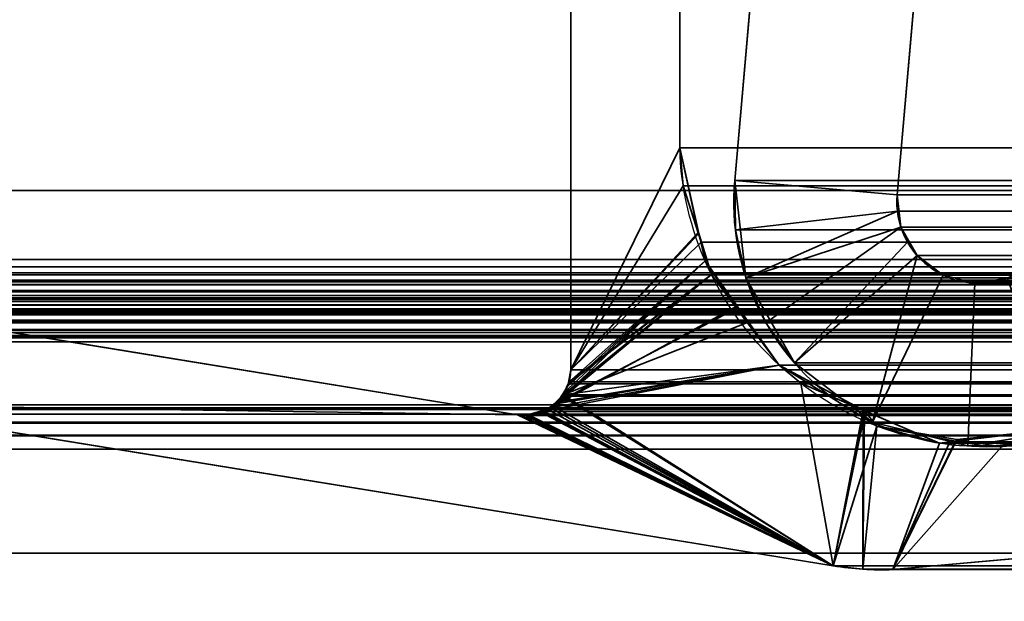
# Model space of a CAD drawing. Header units: millimetres. Extents: x -603 to 3703, y -115 to 193.
# Tile 85 of 256: x -409.07 to -400.01, y 3.57 to 8.93. Entities that reach past the tile are written whole.
import ezdxf

# ---------------------------------------------------------------- set-up
doc = ezdxf.new("R2010")
doc.units = ezdxf.units.MM
doc.layers.add('151', color=7, linetype='Continuous', true_color=0xffffff)

# ---------------------------------------------------------------- blocks, each defined once
blk = doc.blocks.new('UG_SURFACE_001')
at = {"layer": '151', "color": 252, "linetype": 'Continuous', "lineweight": 35}
for points in [[(603, -18, 2212.25), (603, 174.4, 2212.25), (-603, 174.4, 2212.25), (-603, -18, 2212.25)], [(-453, -18, 2062.2499), (-453, 174.4, 2062.2499), (453, 174.4, 2062.2499), (453, -18, 2062.2499)]]:
    blk.add_3dface(points, dxfattribs=at)
blk = doc.blocks.new('UG_SURFACE_004')
at = {"layer": '151', "color": 252, "linetype": 'Continuous', "lineweight": 35}
for points in [[(-401.8933, 14.2823, 2011.1434), (-401.8933, 14.2823, -8.75), (-402.4915, 7.4461, -8.75), (-402.4915, 7.4461, 2011.7414)], [(-400.9971, 7.3154, 2010.2472), (-400.3991, 14.1516, 2009.649), (-401.8933, 14.2823, 2011.1434), (-402.4915, 7.4461, 2011.7414)], [(-402.4915, 7.4461, -8.75), (-401.8933, 14.2823, -8.75), (-400.3991, 14.1516, -8.75), (-400.9971, 7.3154, -8.75)], [(-400.3991, 14.1516, 2009.649), (-400.9971, 7.3154, 2010.2472), (-400.9971, 7.3154, -8.75), (-400.3991, 14.1516, -8.75)], [(-402.4915, 7.4461, -8.75), (-402.3884, 6.55, -8.75), (-402.3884, 6.55, 2011.6384)], [(-402.3884, 6.55, 2011.6384), (-402.4853, 6.9929, 2011.7352), (-402.4915, 7.4461, -8.75)], [(-402.4853, 6.9929, 2011.7352), (-402.4915, 7.4461, 2011.7414), (-402.4915, 7.4461, -8.75)], [(-402.4915, 7.4461, 2011.7414), (-402.4853, 6.9929, 2011.7352), (-400.9951, 7.1643, 2010.2451), (-400.9971, 7.3154, 2010.2472)], [(-400.9971, 7.3154, -8.75), (-400.9628, 7.0167, -8.75), (-402.3884, 6.55, -8.75), (-402.4915, 7.4461, -8.75)], [(-400.9971, 7.3154, -8.75), (-400.9951, 7.1643, 2010.2451), (-400.9628, 7.0167, 2010.2129)], [(-400.9971, 7.3154, -8.75), (-400.9971, 7.3154, 2010.2472), (-400.9951, 7.1643, 2010.2451)], [(-400.9628, 7.0167, 2010.2129), (-400.9628, 7.0167, -8.75), (-400.9971, 7.3154, -8.75)], [(-400.9951, 7.1643, 2010.2451), (-402.4853, 6.9929, 2011.7352), (-402.3884, 6.55, 2011.6384)], [(-402.3884, 6.55, 2011.6384), (-402.2047, 6.1356, 2011.4546), (-400.9628, 7.0167, 2010.2129), (-400.9951, 7.1643, 2010.2451)], [(-401.9416, 5.7665, -8.75), (-402.3884, 6.55, -8.75), (-400.9628, 7.0167, -8.75), (-400.8139, 6.7555, -8.75)], [(-400.9016, 6.8785, 2010.1516), (-400.9628, 7.0167, 2010.2129), (-402.2047, 6.1356, 2011.4546), (-401.9416, 5.7665, 2011.1916)], [(-400.9628, 7.0167, -8.75), (-400.9016, 6.8785, 2010.1516), (-400.8139, 6.7555, 2010.0639)], [(-400.9628, 7.0167, -8.75), (-400.9628, 7.0167, 2010.2129), (-400.9016, 6.8785, 2010.1516)], [(-400.8139, 6.7555, 2010.0639), (-400.8139, 6.7555, -8.75), (-400.9628, 7.0167, -8.75)], [(-401.9416, 5.7665, 2011.1916), (-401.2231, 5.2213, 2010.473), (-400.8139, 6.7555, 2010.0639), (-400.9016, 6.8785, 2010.1516)], [(-401.2231, 5.2213, -8.75), (-401.9416, 5.7665, -8.75), (-400.8139, 6.7555, -8.75), (-400.5744, 6.5738, -8.75)], [(-401.2231, 5.2213, 2010.473), (-400.5744, 6.5738, 2009.8243), (-400.8139, 6.7555, 2010.0639)], [(-400.5744, 6.5738, 2009.8243), (-400.5744, 6.5738, -8.75), (-400.8139, 6.7555, -8.75), (-400.8139, 6.7555, 2010.0639)], [(-402.3884, 6.55, -8.75), (-401.9416, 5.7665, -8.75), (-401.9416, 5.7665, 2011.1916)], [(-401.9416, 5.7665, 2011.1916), (-402.2047, 6.1356, 2011.4546), (-402.3884, 6.55, -8.75)], [(-402.2047, 6.1356, 2011.4546), (-402.3884, 6.55, 2011.6384), (-402.3884, 6.55, -8.75)], [(-400.2827, 6.5007, 2009.5327), (-400.5744, 6.5738, 2009.8243), (-401.2231, 5.2213, 2010.473), (-400.3482, 5.0021, 2009.5983)], [(-400.5744, 6.5738, -8.75), (-400.2827, 6.5007, -8.75), (-400.3482, 5.0021, -8.75), (-401.2231, 5.2213, -8.75)], [(-400.2827, 6.5007, 2009.5327), (-400.2827, 6.5007, -8.75), (-400.5744, 6.5738, -8.75), (-400.5744, 6.5738, 2009.8243)], [(-400.3482, 5.0021, 2009.5983), (-399.4574, 5.1442, 2008.7075), (-399.9858, 6.5481, 2009.2359), (-400.2827, 6.5007, 2009.5327)], [(-399.4574, 5.1442, -8.75), (-400.3482, 5.0021, -8.75), (-400.2827, 6.5007, -8.75), (-399.9858, 6.5481, -8.75)], [(-399.9858, 6.5481, 2009.2359), (-399.9858, 6.5481, -8.75), (-400.2827, 6.5007, -8.75), (-400.2827, 6.5007, 2009.5327)], [(-401.9416, 5.7665, 2011.1916), (-401.9416, 5.7665, -8.75), (-401.2231, 5.2213, -8.75), (-401.2231, 5.2213, 2010.473)], [(-401.2231, 5.2213, 2010.473), (-401.2231, 5.2213, -8.75), (-400.3482, 5.0021, -8.75), (-400.3482, 5.0021, 2009.5983)], [(-400.3482, 5.0021, 2009.5983), (-400.3482, 5.0021, -8.75), (-399.4574, 5.1442, -8.75), (-399.4574, 5.1442, 2008.7075)]]:
    blk.add_3dface(points, dxfattribs=at)
blk = doc.blocks.new('UG_SURFACE_009')
at = {"layer": '151', "color": 252, "linetype": 'Continuous', "lineweight": 35}
for points in [[(-414.5, -29.92, 2023.7501), (414.5, -29.92, 2023.7501), (414.5, 14.42, 2023.7501), (-414.5, 14.42, 2023.7501)], [(-413, -29.92, 2022.2499), (-413, 14.42, 2022.2499), (413, 14.42, 2022.2499), (413, -29.92, 2022.2499)], [(-401.8933, 14.2823, 2011.1434), (-402.4915, 7.4461, 2011.7414), (402.4915, 7.4461, 2011.7414), (401.8933, 14.2823, 2011.1434)], [(-402.4915, 7.4461, 2011.7414), (-401.8933, 14.2823, 2011.1434), (-400.3991, 14.1516, 2009.649), (-400.9971, 7.3154, 2010.2472)], [(-400.3991, 14.1516, 2009.649), (400.3991, 14.1516, 2009.649), (400.9971, 7.3154, 2010.2472), (-400.9971, 7.3154, 2010.2472)], [(402.4915, 7.4461, 2011.7414), (-402.4915, 7.4461, 2011.7414), (-402.4853, 6.9929, 2011.7352)], [(-400.9971, 7.3154, 2010.2472), (-400.9951, 7.1643, 2010.2451), (-402.4853, 6.9929, 2011.7352), (-402.4915, 7.4461, 2011.7414)], [(402.4853, 6.9929, 2011.7352), (402.4915, 7.4461, 2011.7414), (-402.4853, 6.9929, 2011.7352)], [(-400.9951, 7.1643, 2010.2451), (-400.9971, 7.3154, 2010.2472), (400.9971, 7.3154, 2010.2472)], [(-400.9951, 7.1643, 2010.2451), (400.9971, 7.3154, 2010.2472), (400.9951, 7.1643, 2010.2451)], [(-402.3884, 6.55, 2011.6384), (-402.4853, 6.9929, 2011.7352), (-400.9951, 7.1643, 2010.2451)], [(-400.9951, 7.1643, 2010.2451), (-400.9628, 7.0167, 2010.2129), (-402.2047, 6.1356, 2011.4546), (-402.3884, 6.55, 2011.6384)], [(400.9951, 7.1643, 2010.2451), (400.9628, 7.0167, 2010.2129), (-400.9628, 7.0167, 2010.2129), (-400.9951, 7.1643, 2010.2451)], [(-402.4853, 6.9929, 2011.7352), (-402.3884, 6.55, 2011.6384), (402.3884, 6.55, 2011.6384), (402.4853, 6.9929, 2011.7352)], [(-401.9416, 5.7665, 2011.1916), (-402.2047, 6.1356, 2011.4546), (-400.9628, 7.0167, 2010.2129), (-400.9016, 6.8785, 2010.1516)], [(-400.9628, 7.0167, 2010.2129), (400.9628, 7.0167, 2010.2129), (400.9016, 6.8785, 2010.1516)], [(-400.9016, 6.8785, 2010.1516), (-400.9628, 7.0167, 2010.2129), (400.9016, 6.8785, 2010.1516)], [(-400.9016, 6.8785, 2010.1516), (-400.8139, 6.7555, 2010.0639), (-401.2231, 5.2213, 2010.473), (-401.9416, 5.7665, 2011.1916)], [(400.9016, 6.8785, 2010.1516), (400.8139, 6.7555, 2010.0639), (-400.8139, 6.7555, 2010.0639), (-400.9016, 6.8785, 2010.1516)], [(-400.8139, 6.7555, 2010.0639), (-400.5744, 6.5738, 2009.8243), (-401.2231, 5.2213, 2010.473)], [(400.5744, 6.5738, 2009.8243), (-400.5744, 6.5738, 2009.8243), (-400.8139, 6.7555, 2010.0639), (400.8139, 6.7555, 2010.0639)], [(402.2047, 6.1356, 2011.4546), (-402.3884, 6.55, 2011.6384), (-402.2047, 6.1356, 2011.4546)], [(402.2047, 6.1356, 2011.4546), (402.3884, 6.55, 2011.6384), (-402.3884, 6.55, 2011.6384)], [(-400.3482, 5.0021, 2009.5983), (-401.2231, 5.2213, 2010.473), (-400.5744, 6.5738, 2009.8243), (-400.2827, 6.5007, 2009.5327)], [(400.2827, 6.5007, 2009.5327), (-400.2827, 6.5007, 2009.5327), (-400.5744, 6.5738, 2009.8243), (400.5744, 6.5738, 2009.8243)], [(-400.2827, 6.5007, 2009.5327), (-399.9858, 6.5481, 2009.2359), (-399.4574, 5.1442, 2008.7075), (-400.3482, 5.0021, 2009.5983)], [(399.9858, 6.5481, 2009.2359), (-399.9858, 6.5481, 2009.2359), (-400.2827, 6.5007, 2009.5327), (400.2827, 6.5007, 2009.5327)], [(-402.2047, 6.1356, 2011.4546), (-401.9416, 5.7665, 2011.1916), (401.9416, 5.7665, 2011.1916), (402.2047, 6.1356, 2011.4546)], [(401.9416, 5.7665, 2011.1916), (-401.9416, 5.7665, 2011.1916), (-401.2231, 5.2213, 2010.473), (401.2231, 5.2213, 2010.473)], [(401.2231, 5.2213, 2010.473), (-401.2231, 5.2213, 2010.473), (-400.3482, 5.0021, 2009.5983), (400.3482, 5.0021, 2009.5983)], [(400.3482, 5.0021, 2009.5983), (-400.3482, 5.0021, 2009.5983), (-399.4574, 5.1442, 2008.7075), (399.4574, 5.1442, 2008.7075)]]:
    blk.add_3dface(points, dxfattribs=at)
blk = doc.blocks.new('UG_SURFACE_011')
at = {"layer": '151', "color": 252, "linetype": 'Continuous', "lineweight": 35}
for points in [[(-412, 4.0145, -7.75), (-397, 4.0145, -7.75), (-397, 4.0145, -8.75), (-412, 4.0145, -8.75)], [(-397, 4.0145, -7.75), (-412, 4.0145, -7.75), (-412, -24.9528, -7.75), (412, -24.9528, -7.75)], [(-412, -24.9528, -8.75), (-412, 4.0145, -8.75), (-397, 4.0145, -8.75)], [(-397, 4.0145, -8.75), (397, 4.0145, -8.75), (-412, -24.9528, -8.75)], [(397, 4.0145, -8.75), (412, 4.0145, -8.75), (412, -24.9528, -8.75), (-412, -24.9528, -8.75)]]:
    blk.add_3dface(points, dxfattribs=at)
blk = doc.blocks.new('UG_SURFACE_046')
at = {"layer": '151', "color": 7, "linetype": 'Continuous', "lineweight": 35}
for points in [[(-404, 5.7035, -8.75), (-404, 11.8277, -8.75), (-402.9979, 11.5427, -8.75), (-402.9979, 7.7467, -8.75)], [(-402.9979, 7.7467, 2012.2478), (-402.9979, 11.5427, 2012.2478), (-404, 11.8277, 2013.2501), (-404, 5.7035, 2013.2501)], [(-404, 11.8277, -8.75), (-404, 5.7035, -8.75), (-404, 5.7035, 2013.2501), (-404, 11.8277, 2013.2501)], [(-402.9979, 11.5427, 2012.2478), (-402.9979, 7.7467, 2012.2478), (-402.9979, 7.7467, -8.75), (-402.9979, 11.5427, -8.75)], [(-404, 5.7035, -8.75), (-402.9979, 7.7467, -8.75), (-402.821, 6.9591, -8.75)], [(-404, 5.7035, 2013.2501), (-402.9649, 7.3975, 2012.2149), (-402.9979, 7.7467, 2012.2478)], [(-402.9979, 7.7467, -8.75), (-402.9649, 7.3975, 2012.2149), (-402.8291, 6.9688, 2012.079)], [(-402.9979, 7.7467, -8.75), (-402.9979, 7.7467, 2012.2478), (-402.9649, 7.3975, 2012.2149)], [(-402.8291, 6.9688, 2012.079), (-402.821, 6.9591, -8.75), (-402.9979, 7.7467, -8.75)], [(-402.8291, 6.9688, 2012.079), (-402.9649, 7.3975, 2012.2149), (-404, 5.7035, 2013.2501)], [(-402.821, 6.9591, -8.75), (-402.7643, 6.7063, -8.75), (-404.0222, 5.5852, -8.75), (-404, 5.7035, -8.75)], [(-402.7059, 6.5802, 2011.956), (-402.8291, 6.9688, 2012.079), (-404, 5.7035, 2013.2501), (-404.0177, 5.5845, 2013.2678)], [(-402.821, 6.9591, -8.75), (-402.8291, 6.9688, 2012.079), (-402.7059, 6.5802, 2011.956)], [(-402.7059, 6.5802, 2011.956), (-402.7643, 6.7063, -8.75), (-402.821, 6.9591, -8.75)], [(-404.1233, 5.4054, -8.75), (-402.7643, 6.7063, -8.75), (-402.4599, 6.278, -8.75)], [(-402.7643, 6.7063, -8.75), (-404.1233, 5.4054, -8.75), (-404.071, 5.4852, -8.75)], [(-404.071, 5.4852, -8.75), (-404.029, 5.5494, -8.75), (-402.7643, 6.7063, -8.75)], [(-402.7643, 6.7063, -8.75), (-404.029, 5.5494, -8.75), (-404.0222, 5.5852, -8.75)], [(-402.7643, 6.7063, -8.75), (-402.7059, 6.5802, 2011.956), (-402.4831, 6.2824, 2011.7331)], [(-402.4831, 6.2824, 2011.7331), (-402.4599, 6.278, -8.75), (-402.7643, 6.7063, -8.75)], [(-402.4831, 6.2824, 2011.7331), (-402.7059, 6.5802, 2011.956), (-404.1873, 5.3527, 2013.4373)], [(-404.1498, 5.3903, 2013.3998), (-404.1873, 5.3527, 2013.4373), (-402.7059, 6.5802, 2011.956)], [(-402.7059, 6.5802, 2011.956), (-404.0707, 5.4695, 2013.3207), (-404.1498, 5.3903, 2013.3998)], [(-402.7059, 6.5802, 2011.956), (-404.0184, 5.5798, 2013.2685), (-404.065, 5.4816, 2013.315), (-404.0707, 5.4695, 2013.3207)], [(-404.0177, 5.5845, 2013.2678), (-404.0184, 5.5798, 2013.2685), (-402.7059, 6.5802, 2011.956)], [(-401.5852, 3.8982, -8.75), (-410.6891, 5.381, -8.75), (-410.7079, 6.3024, -8.75), (-404.4892, 5.2872, -8.75)], [(-404.4892, 5.2872, 2013.7391), (-410.7079, 6.3024, 2019.958), (-410.6891, 5.381, 2019.9392)], [(-404.4892, 5.2872, -8.75), (-410.7079, 6.3024, -8.75), (-410.7079, 6.3024, 2019.958), (-404.4892, 5.2872, 2013.7391)], [(-404.1873, 5.3527, 2013.4373), (-402.0821, 5.7463, 2011.332), (-402.4831, 6.2824, 2011.7331)], [(-402.4599, 6.278, -8.75), (-402.0821, 5.7463, -8.75), (-404.1233, 5.4054, -8.75)], [(-402.4599, 6.278, -8.75), (-402.4831, 6.2824, 2011.7331), (-402.0821, 5.7463, 2011.332)], [(-402.0821, 5.7463, 2011.332), (-402.0821, 5.7463, -8.75), (-402.4599, 6.278, -8.75)], [(-401.5852, 3.8982, -8.75), (-404.2506, 5.3179, -8.75), (-402.0821, 5.7463, -8.75), (-401.3047, 5.2603, -8.75)], [(-402.0821, 5.7463, -8.75), (-404.2506, 5.3179, -8.75), (-404.1492, 5.3876, -8.75)], [(-404.1873, 5.3527, 2013.4373), (-401.5852, 3.8982, 2010.8352), (-401.8839, 5.5793, 2011.1339), (-402.0821, 5.7463, 2011.332)], [(-404.1492, 5.3876, -8.75), (-404.1233, 5.4054, -8.75), (-402.0821, 5.7463, -8.75)], [(-402.0821, 5.7463, -8.75), (-401.8839, 5.5793, 2011.1339), (-401.2984, 5.3266, 2010.5484)], [(-402.0821, 5.7463, -8.75), (-402.0821, 5.7463, 2011.332), (-401.8839, 5.5793, 2011.1339)], [(-401.2984, 5.3266, 2010.5484), (-401.3047, 5.2603, -8.75), (-402.0821, 5.7463, -8.75)], [(-404.0222, 5.5852, -8.75), (-404.0177, 5.5845, 2013.2678), (-404, 5.7035, 2013.2501)], [(-404, 5.7035, 2013.2501), (-404, 5.7035, -8.75), (-404.0222, 5.5852, -8.75)], [(-404.029, 5.5494, -8.75), (-404.071, 5.4852, -8.75), (-404.065, 5.4816, 2013.315)], [(-404.029, 5.5494, -8.75), (-404.065, 5.4816, 2013.315), (-404.0184, 5.5798, 2013.2685)], [(-404.0184, 5.5798, 2013.2685), (-404.0222, 5.5852, -8.75), (-404.029, 5.5494, -8.75)], [(-404.0184, 5.5798, 2013.2685), (-404.0177, 5.5845, 2013.2678), (-404.0222, 5.5852, -8.75)], [(-401.2984, 5.3266, 2010.5484), (-401.8839, 5.5793, 2011.1339), (-401.5852, 3.8982, 2010.8352)], [(-404.1233, 5.4054, -8.75), (-404.1498, 5.3903, 2013.3998), (-404.0707, 5.4695, 2013.3207)], [(-404.0707, 5.4695, 2013.3207), (-404.071, 5.4852, -8.75), (-404.1233, 5.4054, -8.75)], [(-404.0707, 5.4695, 2013.3207), (-404.065, 5.4816, 2013.315), (-404.071, 5.4852, -8.75)], [(-410.6891, 5.381, 2019.9392), (-401.5852, 3.8982, 2010.8352), (-404.4552, 5.2832, 2013.7053), (-404.4892, 5.2872, 2013.7391)], [(-410.6891, 5.381, -8.75), (-401.5852, 3.8982, -8.75), (-401.5852, 3.8982, 2010.8352), (-410.6891, 5.381, 2019.9392)], [(-401.5852, 3.8982, 2010.8352), (-404.1873, 5.3527, 2013.4373), (-404.2591, 5.329, 2013.509)], [(-404.2506, 5.3179, -8.75), (-404.2591, 5.329, 2013.509), (-404.1873, 5.3527, 2013.4373)], [(-404.1873, 5.3527, 2013.4373), (-404.1492, 5.3876, -8.75), (-404.2506, 5.3179, -8.75)], [(-404.1873, 5.3527, 2013.4373), (-404.1498, 5.3903, 2013.3998), (-404.1492, 5.3876, -8.75)], [(-404.1233, 5.4054, -8.75), (-404.1492, 5.3876, -8.75), (-404.1498, 5.3903, 2013.3998)], [(-404.4892, 5.2872, -8.75), (-404.4552, 5.2832, -8.75), (-401.5852, 3.8982, -8.75)], [(-404.4552, 5.2832, -8.75), (-404.4892, 5.2872, -8.75), (-404.4892, 5.2872, 2013.7391), (-404.4552, 5.2832, 2013.7053)], [(-404.4552, 5.2832, -8.75), (-404.4212, 5.2819, -8.75), (-401.5852, 3.8982, -8.75)], [(-404.4212, 5.2819, 2013.6712), (-404.4552, 5.2832, 2013.7053), (-401.5852, 3.8982, 2010.8352)], [(-404.4552, 5.2832, 2013.7053), (-404.4212, 5.2819, 2013.6712), (-404.4212, 5.2819, -8.75), (-404.4552, 5.2832, -8.75)], [(-401.5852, 3.8982, -8.75), (-404.4212, 5.2819, -8.75), (-404.3904, 5.2884, -8.75)], [(-404.3997, 5.2825, 2013.6497), (-404.3904, 5.2884, -8.75), (-404.4212, 5.2819, -8.75)], [(-401.5852, 3.8982, 2010.8352), (-404.3997, 5.2825, 2013.6497), (-404.4212, 5.2819, 2013.6712)], [(-404.4212, 5.2819, -8.75), (-404.4212, 5.2819, 2013.6712), (-404.3997, 5.2825, 2013.6497)], [(-404.3997, 5.2825, 2013.6497), (-404.3897, 5.2858, 2013.6397), (-404.3904, 5.2884, -8.75)], [(-404.3897, 5.2858, 2013.6397), (-404.3997, 5.2825, 2013.6497), (-401.5852, 3.8982, 2010.8352)], [(-404.3904, 5.2884, -8.75), (-404.3897, 5.2858, 2013.6397), (-404.2591, 5.329, 2013.509)], [(-404.2591, 5.329, 2013.509), (-404.2571, 5.3165, -8.75), (-404.3904, 5.2884, -8.75)], [(-401.5852, 3.8982, -8.75), (-404.3904, 5.2884, -8.75), (-404.2571, 5.3165, -8.75)], [(-404.2591, 5.329, 2013.509), (-404.3897, 5.2858, 2013.6397), (-401.5852, 3.8982, 2010.8352)], [(-404.2506, 5.3179, -8.75), (-404.2571, 5.3165, -8.75), (-404.2591, 5.329, 2013.509)], [(-404.2571, 5.3165, -8.75), (-404.2506, 5.3179, -8.75), (-401.5852, 3.8982, -8.75)], [(-401.2984, 5.3266, 2010.5484), (-401.5852, 3.8982, 2010.8352), (-401.3118, 3.8675, 2010.5617)], [(-401.3047, 5.2603, -8.75), (-401.1849, 5.1854, -8.75), (-401.5852, 3.8982, -8.75)], [(-401.3118, 3.8675, 2010.5617), (-401.0368, 3.8635, 2010.2868), (-400.6085, 5.0287, 2009.8586), (-401.2984, 5.3266, 2010.5484)], [(-401.1849, 5.1854, -8.75), (-401.3047, 5.2603, -8.75), (-401.2984, 5.3266, 2010.5484)], [(-401.1849, 5.1854, -8.75), (-401.2984, 5.3266, 2010.5484), (-400.6085, 5.0287, 2009.8586)], [(-401.3118, 3.8675, -8.75), (-401.5852, 3.8982, -8.75), (-401.1849, 5.1854, -8.75)], [(-401.1849, 5.1854, -8.75), (-400.4479, 5.0629, -8.75), (-401.0368, 3.8635, -8.75), (-401.3118, 3.8675, -8.75)], [(-401.1849, 5.1854, -8.75), (-400.6085, 5.0287, 2009.8586), (-400.4592, 5.0464, 2009.7091)], [(-400.4592, 5.0464, 2009.7091), (-400.4479, 5.0629, -8.75), (-401.1849, 5.1854, -8.75)], [(-399.625, 5.1452, 2008.8751), (-400.4592, 5.0464, 2009.7091), (-401.0368, 3.8635, 2010.2868), (-398.3342, 4.1071, 2007.5841)], [(-398.3342, 4.1071, -8.75), (-401.0368, 3.8635, -8.75), (-400.0367, 4.9946, -8.75), (-399.6293, 5.0877, -8.75)], [(-400.4479, 5.0629, -8.75), (-400.4592, 5.0464, 2009.7091), (-399.625, 5.1452, 2008.8751)], [(-399.625, 5.1452, 2008.8751), (-400.0367, 4.9946, -8.75), (-400.4479, 5.0629, -8.75)], [(-399.625, 5.1452, 2008.8751), (-399.6293, 5.0877, -8.75), (-400.0367, 4.9946, -8.75)], [(-400.4479, 5.0629, -8.75), (-400.0367, 4.9946, -8.75), (-401.0368, 3.8635, -8.75)], [(-400.4592, 5.0464, 2009.7091), (-400.6085, 5.0287, 2009.8586), (-401.0368, 3.8635, 2010.2868)], [(-401.0368, 3.8635, -8.75), (-398.3342, 4.1071, -8.75), (-398.3342, 4.1071, 2007.5841), (-401.0368, 3.8635, 2010.2868)], [(-401.3118, 3.8675, 2010.5617), (-401.5852, 3.8982, 2010.8352), (-401.5852, 3.8982, -8.75), (-401.3118, 3.8675, -8.75)], [(-401.3118, 3.8675, -8.75), (-401.0368, 3.8635, -8.75), (-401.0368, 3.8635, 2010.2868), (-401.3118, 3.8675, 2010.5617)]]:
    blk.add_3dface(points, dxfattribs=at)
blk = doc.blocks.new('UG_SURFACE_047')
at = {"layer": '151', "color": 7, "linetype": 'Continuous', "lineweight": 35}
for points in [[(-411.0615, 6.7187, 2020.3116), (-411.0615, 11.8663, 2020.3116), (411.0615, 11.8663, 2020.3116), (411.0615, 6.7187, 2020.3116)], [(-404, 11.8277, 2013.2501), (-404, 5.7035, 2013.2501), (404, 5.7035, 2013.2501), (404, 11.8277, 2013.2501)], [(-404, 5.7035, 2013.2501), (-404, 11.8277, 2013.2501), (-402.9979, 11.5427, 2012.2478), (-402.9979, 7.7467, 2012.2478)], [(412.0888, 7.3541, 2021.3387), (412.0888, 11.6334, 2021.3387), (-412.0888, 11.6334, 2021.3387), (-412.0888, 7.3541, 2021.3387)], [(402.9979, 11.5427, 2012.2478), (402.9979, 7.7467, 2012.2478), (-402.9979, 7.7467, 2012.2478), (-402.9979, 11.5427, 2012.2478)], [(-402.9979, 7.7467, 2012.2478), (-402.9649, 7.3975, 2012.2149), (-404, 5.7035, 2013.2501)], [(-402.9649, 7.3975, 2012.2149), (-402.9979, 7.7467, 2012.2478), (402.9979, 7.7467, 2012.2478)], [(-402.9649, 7.3975, 2012.2149), (402.9979, 7.7467, 2012.2478), (402.9649, 7.3975, 2012.2149)], [(413.4353, 6.5775, 2022.6853), (412.0888, 7.3541, 2021.3387), (-412.0888, 7.3541, 2021.3387), (-413.4353, 6.5775, 2022.6853)], [(-404, 5.7035, 2013.2501), (-402.9649, 7.3975, 2012.2149), (-402.8002, 6.8779, 2012.0502)], [(402.9649, 7.3975, 2012.2149), (402.8002, 6.8779, 2012.0502), (-402.8002, 6.8779, 2012.0502), (-402.9649, 7.3975, 2012.2149)], [(-402.8002, 6.8779, 2012.0502), (-402.7059, 6.5802, 2011.956), (-404.0144, 5.5936, 2013.2644), (-404, 5.7035, 2013.2501)], [(-402.8002, 6.8779, 2012.0502), (402.8002, 6.8779, 2012.0502), (402.7059, 6.5802, 2011.956)], [(-402.7059, 6.5802, 2011.956), (-402.8002, 6.8779, 2012.0502), (402.7059, 6.5802, 2011.956)], [(-411.0516, 6.6518, 2020.3016), (-411.0615, 6.7187, 2020.3116), (411.0615, 6.7187, 2020.3116)], [(411.0615, 6.7187, 2020.3116), (411.055, 6.6507, 2020.3049), (-411.0516, 6.6518, 2020.3016)], [(-411.0516, 6.6518, 2020.3016), (411.055, 6.6507, 2020.3049), (411.0538, 6.638, 2020.3037)], [(-411.0433, 6.596, 2020.2932), (-411.0516, 6.6518, 2020.3016), (411.0538, 6.638, 2020.3037)], [(-411.0109, 6.5274, 2020.2608), (-411.0433, 6.596, 2020.2932), (411.0538, 6.638, 2020.3037)], [(411.0538, 6.638, 2020.3037), (411.013, 6.5252, 2020.263), (-411.0109, 6.5274, 2020.2608)], [(413.4353, 6.5775, 2022.6853), (-413.4353, 6.5775, 2022.6853), (-413.5041, 6.5125, 2022.754), (413.5041, 6.5125, 2022.754)], [(-410.991, 6.4854, 2020.241), (-411.0109, 6.5274, 2020.2608), (411.013, 6.5252, 2020.263)], [(-410.991, 6.4854, 2020.241), (411.013, 6.5252, 2020.263), (411.0099, 6.5167, 2020.2599)], [(-404.0688, 5.4724, 2013.3188), (-402.7059, 6.5802, 2011.956), (-402.3748, 6.1376, 2011.6248)], [(-402.7059, 6.5802, 2011.956), (-404.0688, 5.4724, 2013.3188), (-404.0236, 5.5731, 2013.2737)], [(-404.0236, 5.5731, 2013.2737), (-404.0144, 5.5936, 2013.2644), (-402.7059, 6.5802, 2011.956)], [(402.7059, 6.5802, 2011.956), (402.3748, 6.1376, 2011.6248), (-402.3748, 6.1376, 2011.6248), (-402.7059, 6.5802, 2011.956)], [(413.5551, 6.4328, 2022.805), (-413.5551, 6.4328, 2022.805), (-413.5602, 6.4216, 2022.8102), (413.5602, 6.4216, 2022.8102)], [(-413.5551, 6.4328, 2022.805), (413.5551, 6.4328, 2022.805), (413.5294, 6.4886, 2022.7795)], [(-413.5294, 6.4886, 2022.7795), (-413.5551, 6.4328, 2022.805), (413.5294, 6.4886, 2022.7795)], [(413.5294, 6.4886, 2022.7795), (413.5041, 6.5125, 2022.754), (-413.5041, 6.5125, 2022.754), (-413.5294, 6.4886, 2022.7795)], [(-410.9331, 6.4281, 2020.1831), (-410.991, 6.4854, 2020.241), (411.0099, 6.5167, 2020.2599)], [(411.0099, 6.5167, 2020.2599), (410.9333, 6.4266, 2020.1833), (-410.9331, 6.4281, 2020.1831)], [(-413.5757, 6.388, 2022.8257), (-413.5822, 6.3309, 2022.8322), (413.5822, 6.3309, 2022.8322)], [(413.5757, 6.388, 2022.8257), (413.5602, 6.4216, 2022.8102), (-413.5602, 6.4216, 2022.8102), (-413.5757, 6.388, 2022.8257)], [(-413.5757, 6.388, 2022.8257), (413.5822, 6.3309, 2022.8322), (413.5757, 6.388, 2022.8257)], [(-410.8693, 6.365, 2020.1192), (-410.9331, 6.4281, 2020.1831), (410.9333, 6.4266, 2020.1833)], [(-410.8693, 6.365, 2020.1192), (410.9333, 6.4266, 2020.1833), (410.8988, 6.386, 2020.1488)], [(-410.8335, 6.3511, 2020.0834), (-410.8693, 6.365, 2020.1192), (410.8988, 6.386, 2020.1488)], [(410.8988, 6.386, 2020.1488), (410.832, 6.3568, 2020.082), (-410.8335, 6.3511, 2020.0834)], [(-410.7079, 6.3024, 2019.958), (-410.8335, 6.3511, 2020.0834), (410.832, 6.3568, 2020.082)], [(410.832, 6.3568, 2020.082), (410.7079, 6.3024, 2019.958), (-410.7079, 6.3024, 2019.958)], [(413.5822, 6.3309, 2022.8322), (-413.5822, 6.3309, 2022.8322), (-413.5858, 6.2992, 2022.8357)], [(413.5858, 6.2992, 2022.8357), (413.5822, 6.3309, 2022.8322), (-413.5858, 6.2992, 2022.8357)], [(-413.5858, 6.2992, 2022.8357), (-413.5765, 6.2316, 2022.8267), (413.5765, 6.2316, 2022.8267), (413.5858, 6.2992, 2022.8357)], [(412.5291, 6.2483, 2021.7791), (-412.5291, 6.2483, 2021.7791), (-412.4664, 6.2642, 2021.7164)], [(412.5291, 6.2483, 2021.7791), (-412.4664, 6.2642, 2021.7164), (-412.4352, 6.2596, 2021.6851)], [(412.3686, 6.2615, 2021.6186), (-412.4352, 6.2596, 2021.6851), (-412.3428, 6.2462, 2021.5929)], [(412.3686, 6.2615, 2021.6186), (412.4342, 6.2561, 2021.6842), (-412.4352, 6.2596, 2021.6851)], [(-412.4352, 6.2596, 2021.6851), (412.4342, 6.2561, 2021.6842), (412.5291, 6.2483, 2021.7791)], [(-412.3428, 6.2462, 2021.5929), (412.3434, 6.2499, 2021.5933), (412.3686, 6.2615, 2021.6186)], [(-404.4892, 5.2872, 2013.7391), (-410.7079, 6.3024, 2019.958), (410.7079, 6.3024, 2019.958), (404.4892, 5.2872, 2013.7391)], [(-401.5852, 3.8982, 2010.8352), (-410.6891, 5.381, 2019.9392), (-410.7079, 6.3024, 2019.958), (-404.4892, 5.2872, 2013.7391)], [(413.5765, 6.2316, 2022.8267), (-413.5765, 6.2316, 2022.8267), (-413.5724, 6.2218, 2022.8224)], [(-413.5724, 6.2218, 2022.8224), (413.5728, 6.2213, 2022.8229), (413.5765, 6.2316, 2022.8267)], [(413.5539, 6.1695, 2022.804), (-413.5724, 6.2218, 2022.8224), (-413.5378, 6.1404, 2022.7878)], [(413.5539, 6.1695, 2022.804), (413.5728, 6.2213, 2022.8229), (-413.5724, 6.2218, 2022.8224)], [(413.5539, 6.1695, 2022.804), (-413.5378, 6.1404, 2022.7878), (-413.5346, 6.1372, 2022.7847)], [(-413.5346, 6.1372, 2022.7847), (413.5324, 6.1402, 2022.7823), (413.5539, 6.1695, 2022.804)], [(412.5291, 6.2483, 2021.7791), (413.1932, 6.0016, 2022.4433), (-413.1932, 6.0016, 2022.4433), (-412.5291, 6.2483, 2021.7791)], [(412.3434, 6.2499, 2021.5933), (-412.3428, 6.2462, 2021.5929), (-412.3025, 6.2403, 2021.5526)], [(-412.3025, 6.2403, 2021.5526), (412.2604, 6.2119, 2021.5104), (412.3434, 6.2499, 2021.5933)], [(-412.3025, 6.2403, 2021.5526), (-412.262, 6.2093, 2021.512), (412.2604, 6.2119, 2021.5104)], [(412.2416, 6.2033, 2021.4915), (412.2604, 6.2119, 2021.5104), (-412.262, 6.2093, 2021.512)], [(412.2416, 6.2033, 2021.4915), (-412.262, 6.2093, 2021.512), (-412.1961, 6.1589, 2021.446)], [(-412.1961, 6.1589, 2021.446), (412.1962, 6.151, 2021.4462), (412.2416, 6.2033, 2021.4915)], [(413.4876, 6.0792, 2022.7377), (413.5324, 6.1402, 2022.7823), (-413.5346, 6.1372, 2022.7847)], [(-413.5346, 6.1372, 2022.7847), (-413.4668, 6.0667, 2022.7168), (413.4675, 6.0671, 2022.7175)], [(413.4675, 6.0671, 2022.7175), (413.4876, 6.0792, 2022.7377), (-413.5346, 6.1372, 2022.7847)], [(-412.1961, 6.1589, 2021.446), (-412.1939, 6.1552, 2021.4438), (412.1962, 6.151, 2021.4462)], [(412.1681, 6.1188, 2021.4181), (-412.1939, 6.1552, 2021.4438), (-412.1465, 6.0731, 2021.3964)], [(412.1681, 6.1188, 2021.4181), (412.1962, 6.151, 2021.4462), (-412.1939, 6.1552, 2021.4438)], [(-412.1465, 6.0731, 2021.3964), (412.1465, 6.0731, 2021.3964), (412.1681, 6.1188, 2021.4181)], [(412.1321, 6.0177, 2021.3821), (-412.1465, 6.0731, 2021.3964), (-412.1321, 6.0177, 2021.3821)], [(412.1321, 6.0177, 2021.3821), (412.1465, 6.0731, 2021.3964), (-412.1465, 6.0731, 2021.3964)], [(-402.3748, 6.1376, 2011.6248), (-402.0821, 5.7463, 2011.332), (-404.0688, 5.4724, 2013.3188)], [(402.0821, 5.7463, 2011.332), (-402.0821, 5.7463, 2011.332), (-402.3748, 6.1376, 2011.6248), (402.3748, 6.1376, 2011.6248)], [(413.4675, 6.0671, 2022.7175), (-413.4668, 6.0667, 2022.7168), (-413.4479, 6.0471, 2022.6979)], [(413.4675, 6.0671, 2022.7175), (-413.4479, 6.0471, 2022.6979), (-413.385, 6.014, 2022.635)], [(-413.385, 6.014, 2022.635), (413.3841, 6.0169, 2022.634), (413.4675, 6.0671, 2022.7175)], [(413.3841, 6.0169, 2022.634), (-413.385, 6.014, 2022.635), (-413.3833, 6.0132, 2022.6333)], [(413.3696, 6.0082, 2022.6197), (413.3841, 6.0169, 2022.634), (-413.3833, 6.0132, 2022.6333)], [(-413.3833, 6.0132, 2022.6333), (-413.2925, 6.0044, 2022.5425), (413.2929, 6.0053, 2022.543)], [(413.2929, 6.0053, 2022.543), (413.3696, 6.0082, 2022.6197), (-413.3833, 6.0132, 2022.6333)], [(413.2929, 6.0053, 2022.543), (-413.2925, 6.0044, 2022.5425), (-413.215, 5.9969, 2022.465)], [(413.1932, 6.0016, 2022.4433), (413.2929, 6.0053, 2022.543), (-413.215, 5.9969, 2022.465)], [(-413.215, 5.9969, 2022.465), (-413.1932, 6.0016, 2022.4433), (413.1932, 6.0016, 2022.4433)], [(-412.1321, 6.0177, 2021.3821), (412.1284, 5.9608, 2021.3785), (412.1321, 6.0177, 2021.3821)], [(-412.1321, 6.0177, 2021.3821), (-412.1284, 5.9608, 2021.3785), (412.1284, 5.9608, 2021.3785)], [(412.175, 2.6459, 2021.425), (412.1284, 5.9608, 2021.3785), (-412.1284, 5.9608, 2021.3785), (-412.175, 2.6459, 2021.425)], [(-402.0821, 5.7463, 2011.332), (-401.8839, 5.5793, 2011.1339), (-401.5852, 3.8982, 2010.8352), (-404.0688, 5.4724, 2013.3188)], [(-402.0821, 5.7463, 2011.332), (402.0821, 5.7463, 2011.332), (401.8839, 5.5793, 2011.1339)], [(-401.8839, 5.5793, 2011.1339), (-402.0821, 5.7463, 2011.332), (401.8839, 5.5793, 2011.1339)], [(404.0184, 5.5798, 2013.2685), (-404, 5.7035, 2013.2501), (-404.0144, 5.5936, 2013.2644)], [(404.0184, 5.5798, 2013.2685), (404, 5.7035, 2013.2501), (-404, 5.7035, 2013.2501)], [(404.0707, 5.4695, 2013.3207), (-404.0236, 5.5731, 2013.2737), (-404.0688, 5.4724, 2013.3188)], [(-404.0144, 5.5936, 2013.2644), (-404.0236, 5.5731, 2013.2737), (404.0222, 5.5719, 2013.272)], [(404.0707, 5.4695, 2013.3207), (404.0222, 5.5719, 2013.272), (-404.0236, 5.5731, 2013.2737)], [(-404.0144, 5.5936, 2013.2644), (404.0222, 5.5719, 2013.272), (404.0184, 5.5798, 2013.2685)], [(-401.5852, 3.8982, 2010.8352), (-401.8839, 5.5793, 2011.1339), (-401.3108, 5.3319, 2010.5608)], [(401.8839, 5.5793, 2011.1339), (401.3108, 5.3319, 2010.5608), (-401.3108, 5.3319, 2010.5608), (-401.8839, 5.5793, 2011.1339)], [(-404.0799, 5.4618, 2013.33), (-404.1725, 5.3741, 2013.4225), (404.1705, 5.3696, 2013.4206)], [(-404.1725, 5.3741, 2013.4225), (-404.0799, 5.4618, 2013.33), (-401.5852, 3.8982, 2010.8352)], [(-404.0688, 5.4724, 2013.3188), (-404.0799, 5.4618, 2013.33), (404.0795, 5.4607, 2013.3295)], [(-404.0799, 5.4618, 2013.33), (-404.0688, 5.4724, 2013.3188), (-401.5852, 3.8982, 2010.8352)], [(404.1705, 5.3696, 2013.4206), (404.0795, 5.4607, 2013.3295), (-404.0799, 5.4618, 2013.33)], [(-404.0688, 5.4724, 2013.3188), (404.0795, 5.4607, 2013.3295), (404.0707, 5.4695, 2013.3207)], [(-410.8867, 5.3379, 2020.1368), (-410.8243, 5.3515, 2020.0744), (410.8243, 5.3515, 2020.0744), (410.8867, 5.3379, 2020.1368)], [(410.8243, 5.3515, 2020.0744), (-410.8243, 5.3515, 2020.0744), (-410.6891, 5.381, 2019.9392), (410.6891, 5.381, 2019.9392)], [(-410.6891, 5.381, 2019.9392), (-401.5852, 3.8982, 2010.8352), (401.5852, 3.8982, 2010.8352), (410.6891, 5.381, 2019.9392)], [(404.1873, 5.3527, 2013.4373), (-404.1725, 5.3741, 2013.4225), (-404.2099, 5.3386, 2013.4599)], [(-401.5852, 3.8982, 2010.8352), (-404.2099, 5.3386, 2013.4599), (-404.1725, 5.3741, 2013.4225)], [(-404.2099, 5.3386, 2013.4599), (404.2878, 5.3195, 2013.5379), (404.1873, 5.3527, 2013.4373)], [(404.1873, 5.3527, 2013.4373), (404.1705, 5.3696, 2013.4206), (-404.1725, 5.3741, 2013.4225)], [(-411.0306, 5.2222, 2020.2806), (-410.9405, 5.2946, 2020.1905), (410.9405, 5.2946, 2020.1905), (411.0306, 5.2222, 2020.2806)], [(410.8867, 5.3379, 2020.1368), (-410.9405, 5.2946, 2020.1905), (-410.8867, 5.3379, 2020.1368)], [(410.8867, 5.3379, 2020.1368), (410.9405, 5.2946, 2020.1905), (-410.9405, 5.2946, 2020.1905)], [(-404.4552, 5.2832, 2013.7053), (-404.4892, 5.2872, 2013.7391), (404.4892, 5.2872, 2013.7391)], [(-404.4892, 5.2872, 2013.7391), (-404.4552, 5.2832, 2013.7053), (-401.5852, 3.8982, 2010.8352)], [(-404.4552, 5.2832, 2013.7053), (404.4892, 5.2872, 2013.7391), (404.4552, 5.2832, 2013.7053)], [(404.4552, 5.2832, 2013.7053), (404.4212, 5.2819, 2013.6712), (-404.4212, 5.2819, 2013.6712), (-404.4552, 5.2832, 2013.7053)], [(-404.4552, 5.2832, 2013.7053), (-404.4212, 5.2819, 2013.6712), (-401.5852, 3.8982, 2010.8352)], [(404.4066, 5.2823, 2013.6566), (-404.4071, 5.2857, 2013.6571), (-404.4212, 5.2819, 2013.6712)], [(-401.5852, 3.8982, 2010.8352), (-404.4212, 5.2819, 2013.6712), (-404.4071, 5.2857, 2013.6571)], [(-404.4212, 5.2819, 2013.6712), (404.4212, 5.2819, 2013.6712), (404.4066, 5.2823, 2013.6566)], [(404.3997, 5.2825, 2013.6497), (-404.2871, 5.3179, 2013.5372), (-404.4071, 5.2857, 2013.6571)], [(-404.4071, 5.2857, 2013.6571), (-404.2871, 5.3179, 2013.5372), (-401.5852, 3.8982, 2010.8352)], [(-404.4071, 5.2857, 2013.6571), (404.4066, 5.2823, 2013.6566), (404.3997, 5.2825, 2013.6497)], [(-404.2099, 5.3386, 2013.4599), (-404.2871, 5.3179, 2013.5372), (404.2878, 5.3195, 2013.5379)], [(-404.2871, 5.3179, 2013.5372), (-404.2099, 5.3386, 2013.4599), (-401.5852, 3.8982, 2010.8352)], [(404.3997, 5.2825, 2013.6497), (404.2878, 5.3195, 2013.5379), (-404.2871, 5.3179, 2013.5372)], [(-401.3118, 3.8675, 2010.5617), (-401.5852, 3.8982, 2010.8352), (-401.3108, 5.3319, 2010.5608)], [(-401.3108, 5.3319, 2010.5608), (-400.6085, 5.0287, 2009.8586), (-401.0368, 3.8635, 2010.2868), (-401.3118, 3.8675, 2010.5617)], [(-400.6085, 5.0287, 2009.8586), (-401.3108, 5.3319, 2010.5608), (401.3108, 5.3319, 2010.5608)], [(-400.6085, 5.0287, 2009.8586), (401.3108, 5.3319, 2010.5608), (400.6085, 5.0287, 2009.8586)], [(411.0964, 5.1017, 2020.3464), (-411.0964, 5.1017, 2020.3464), (-411.036, 5.2121, 2020.2861), (411.036, 5.2121, 2020.2861)], [(411.036, 5.2121, 2020.2861), (-411.036, 5.2121, 2020.2861), (-411.0306, 5.2222, 2020.2806)], [(411.0306, 5.2222, 2020.2806), (411.036, 5.2121, 2020.2861), (-411.0306, 5.2222, 2020.2806)], [(411.1224, 4.9715, 2020.3724), (-411.1224, 4.9715, 2020.3724), (-411.1005, 5.0942, 2020.3505)], [(-411.1005, 5.0942, 2020.3505), (-411.0964, 5.1017, 2020.3464), (411.0964, 5.1017, 2020.3464), (411.1005, 5.0942, 2020.3505)], [(411.1005, 5.0942, 2020.3505), (411.1224, 4.9715, 2020.3724), (-411.1005, 5.0942, 2020.3505)], [(-400.5121, 5.0402, 2009.762), (-399.643, 5.1431, 2008.893), (-398.3342, 4.1071, 2007.5841), (-401.0368, 3.8635, 2010.2868)], [(399.643, 5.1431, 2008.893), (-399.643, 5.1431, 2008.893), (-400.5121, 5.0402, 2009.762), (400.5121, 5.0402, 2009.762)], [(-401.0368, 3.8635, 2010.2868), (-400.6085, 5.0287, 2009.8586), (-400.5121, 5.0402, 2009.762)], [(400.6085, 5.0287, 2009.8586), (400.5121, 5.0402, 2009.762), (-400.5121, 5.0402, 2009.762), (-400.6085, 5.0287, 2009.8586)], [(-411.2049, 2.0412, 2020.4549), (-411.1224, 4.9715, 2020.3724), (411.1224, 4.9715, 2020.3724), (411.2049, 2.0412, 2020.4549)], [(-401.0368, 3.8635, 2010.2868), (-398.3342, 4.1071, 2007.5841), (398.3342, 4.1071, 2007.5841), (401.0368, 3.8635, 2010.2868)], [(401.3118, 3.8675, 2010.5617), (-401.5852, 3.8982, 2010.8352), (-401.3118, 3.8675, 2010.5617)], [(401.3118, 3.8675, 2010.5617), (401.5852, 3.8982, 2010.8352), (-401.5852, 3.8982, 2010.8352)], [(-401.3118, 3.8675, 2010.5617), (-401.0368, 3.8635, 2010.2868), (401.0368, 3.8635, 2010.2868), (401.3118, 3.8675, 2010.5617)]]:
    blk.add_3dface(points, dxfattribs=at)

msp = doc.modelspace()

# ---------------------------------------------------------------- linework, layer by layer
at = {"layer": '151', "linetype": 'Continuous', "lineweight": -3}
for p, q in [((-402.4914, 7.4461, -8.75), (-401.8933, 14.2823, -8.75)), ((-401.8933, 14.2823, 2011.1433), (-402.4914, 7.4461, 2011.7414)), ((-401.8933, 14.2823, 2011.1433), (-402.4914, 7.4461, 2011.7414)), ((-400.3991, 14.1516, 2009.6491), (-400.9971, 7.3154, 2010.2471)), ((-400.3991, 14.1516, 2009.6491), (-400.9971, 7.3154, 2010.2471)), ((-400.9971, 7.3154, -8.75), (-400.3991, 14.1516, -8.75)), ((-404, 5.7035, 2013.25), (-404, 11.8277, 2013.25)), ((-404, 11.8277, -8.75), (-404, 5.7035, -8.75)), ((-404, 5.7035, 2013.25), (-404, 11.8277, 2013.25)), ((-402.9979, 11.5427, -8.75), (-402.9979, 7.7467, -8.75)), ((-402.9979, 11.5427, 2012.2479), (-402.9979, 7.7467, 2012.2479)), ((-402.9979, 11.5427, 2012.2479), (-402.9979, 7.7467, 2012.2479)), ((-402.9979, 7.7467, 2012.2479), (-402.9979, 7.7467, -8.75)), ((402.9979, 7.7467, 2012.2479), (-402.9979, 7.7467, 2012.2479)), ((-402.4914, 7.4461, 2011.7414), (-402.4914, 7.4461, -8.75)), ((402.4914, 7.4461, 2011.7414), (-402.4914, 7.4461, 2011.7414)), ((412.0888, 7.3541, 2021.3388), (-412.0888, 7.3541, 2021.3388)), ((400.9971, 7.3154, 2010.2471), (-400.9971, 7.3154, 2010.2471)), ((-400.9971, 7.3154, 2010.2471), (-400.9971, 7.3154, -8.75)), ((-411.0615, 6.7187, 2020.3115), (411.0615, 6.7187, 2020.3115)), ((413.4353, 6.5775, 2022.6853), (-413.4353, 6.5775, 2022.6853)), ((-410.7079, 6.3024, 2019.9579), (-404.4892, 5.2872, 2013.7392)), ((-404.4892, 5.2872, -8.75), (-410.7079, 6.3024, -8.75)), ((-410.7079, 6.3024, 2019.9579), (410.7079, 6.3024, 2019.9579)), ((-410.7079, 6.3024, 2019.9579), (-404.4892, 5.2872, 2013.7392)), ((413.5766, 6.2316, 2022.8266), (-413.5766, 6.2316, 2022.8266)), ((412.5291, 6.2483, 2021.7791), (-412.5291, 6.2483, 2021.7791)), ((412.1465, 6.0731, 2021.3965), (-412.1465, 6.0731, 2021.3965)), ((413.1932, 6.0016, 2022.4432), (-413.1932, 6.0016, 2022.4432)), ((-412.1284, 5.9608, 2021.3784), (412.1284, 5.9608, 2021.3784)), ((-402.0821, 5.7463, 2011.3321), (-402.0821, 5.7463, -8.75)), ((402.0821, 5.7463, 2011.3321), (-402.0821, 5.7463, 2011.3321)), ((-404, 5.7035, -8.75), (-404, 5.7035, 2013.25)), ((-404, 5.7035, 2013.25), (404, 5.7035, 2013.25)), ((-410.6891, 5.381, 2019.9391), (410.6891, 5.381, 2019.9391)), ((-401.5852, 3.8982, 2010.8352), (-410.6891, 5.381, 2019.9391)), ((-401.5852, 3.8982, 2010.8352), (-410.6891, 5.381, 2019.9391)), ((-410.6891, 5.381, -8.75), (-401.5852, 3.8982, -8.75)), ((-404.4892, 5.2872, -8.75), (-404.4892, 5.2872, 2013.7392)), ((-404.4892, 5.2872, 2013.7392), (404.4892, 5.2872, 2013.7392)), ((-404.4212, 5.2819, 2013.6712), (404.4212, 5.2819, 2013.6712)), ((-404.4212, 5.2819, -8.75), (-404.4212, 5.2819, 2013.6712)), ((-411.1224, 4.9715, 2020.3724), (411.1224, 4.9715, 2020.3724)), ((-398.3342, 4.1071, -8.75), (-401.0368, 3.8635, -8.75)), ((-398.3342, 4.1071, 2007.5842), (-401.0368, 3.8635, 2010.2868)), ((-398.3342, 4.1071, 2007.5842), (-401.0368, 3.8635, 2010.2868)), ((-397, 4.0145, -7.75), (-412, 4.0145, -7.75)), ((-397, 4.0145, -8.75), (-412, 4.0145, -8.75)), ((-401.5852, 3.8982, -8.75), (-401.5852, 3.8982, 2010.8352)), ((-401.5852, 3.8982, 2010.8352), (401.5852, 3.8982, 2010.8352)), ((-401.0368, 3.8635, -8.75), (-401.0368, 3.8635, 2010.2868)), ((-401.0368, 3.8635, 2010.2868), (401.0368, 3.8635, 2010.2868))]:
    msp.add_line(p, q, dxfattribs=at)
at = {"layer": '151', "linetype": 'Continuous', "lineweight": -3, "extrusion": (0, 0, -1)}
for radius in [2.25, 0.75]:
    msp.add_arc((400.25, 7.25, 8.75), radius, 180, 5, dxfattribs=at)
at = {"layer": '151', "linetype": 'Continuous', "lineweight": -3, "extrusion": (0.707107, 6.12323e-17, 0.707107)}
for major_axis in [(-2.25, 0, 2.25), (-2.25, 0, 2.25), (-0.75, 0, 0.75), (-0.75, 0, 0.75)]:
    msp.add_ellipse((-400.25, 7.25, 2009.5), major_axis=major_axis, ratio=0.707107, start_param=6.195919, end_param=9.424778, dxfattribs=at)
at = {"layer": '151', "linetype": 'Continuous', "lineweight": -3}
for points in [[(-402.0821, 5.7463, 2011.3321), (-402.6432, 6.2631, 2011.8932), (-402.9731, 6.9842, 2012.2231), (-402.9979, 7.7467, 2012.2479)], [(-402.0821, 5.7463, 2011.3321), (-402.6432, 6.2631, 2011.8932), (-402.9731, 6.9842, 2012.2231), (-402.9979, 7.7467, 2012.2479)], [(-402.0821, 5.7463, -8.75), (-402.6432, 6.2631, -8.75), (-402.9731, 6.9842, -8.75), (-402.9979, 7.7467, -8.75)], [(-398.0592, 5.9099, -8.75), (-399.1246, 4.7534, -8.75), (-400.926, 4.6801, -8.75), (-402.0821, 5.7463, -8.75)], [(-398.0592, 5.9099, 2007.3092), (-399.1246, 4.7534, 2008.3746), (-400.926, 4.6801, 2010.176), (-402.0821, 5.7463, 2011.3321)], [(-398.0592, 5.9099, 2007.3092), (-399.1246, 4.7534, 2008.3746), (-400.926, 4.6801, 2010.176), (-402.0821, 5.7463, 2011.3321)], [(-404.4212, 5.2819, 2013.6712), (-404.1883, 5.2819, 2013.4383), (-404, 5.4706, 2013.25), (-404, 5.7035, 2013.25)], [(-404, 5.7035, 2013.25), (-404, 5.4706, 2013.25), (-404.1883, 5.2819, 2013.4383), (-404.4212, 5.2819, 2013.6712)], [(-404.4212, 5.2819, -8.75), (-404.1883, 5.2819, -8.75), (-404, 5.4706, -8.75), (-404, 5.7035, -8.75)], [(-404.4212, 5.2819, 2013.6712), (-404.4439, 5.2819, 2013.6939), (-404.4665, 5.2837, 2013.7165), (-404.4892, 5.2872, 2013.7392)], [(-404.4892, 5.2872, -8.75), (-404.4665, 5.2837, -8.75), (-404.4439, 5.2819, -8.75), (-404.4212, 5.2819, -8.75)], [(-404.4892, 5.2872, 2013.7392), (-404.4665, 5.2837, 2013.7165), (-404.4439, 5.2819, 2013.6939), (-404.4212, 5.2819, 2013.6712)], [(-401.5852, 3.8982, 2010.8352), (-401.4039, 3.8688, 2010.6539), (-401.2202, 3.8571, 2010.4702), (-401.0368, 3.8635, 2010.2868)], [(-401.0368, 3.8635, -8.75), (-401.2202, 3.8571, -8.75), (-401.4039, 3.8688, -8.75), (-401.5852, 3.8982, -8.75)], [(-401.0368, 3.8635, 2010.2868), (-401.2202, 3.8571, 2010.4702), (-401.4039, 3.8688, 2010.6539), (-401.5852, 3.8982, 2010.8352)]]:
    msp.add_open_spline(points, degree=3, dxfattribs=at)

# ---------------------------------------------------------------- block references
for name in ['UG_SURFACE_001', 'UG_SURFACE_011', 'UG_SURFACE_004', 'UG_SURFACE_009', 'UG_SURFACE_046', 'UG_SURFACE_047']:
    msp.add_blockref(name, (0, 0), dxfattribs=at)

doc.saveas('drawing.dxf')
